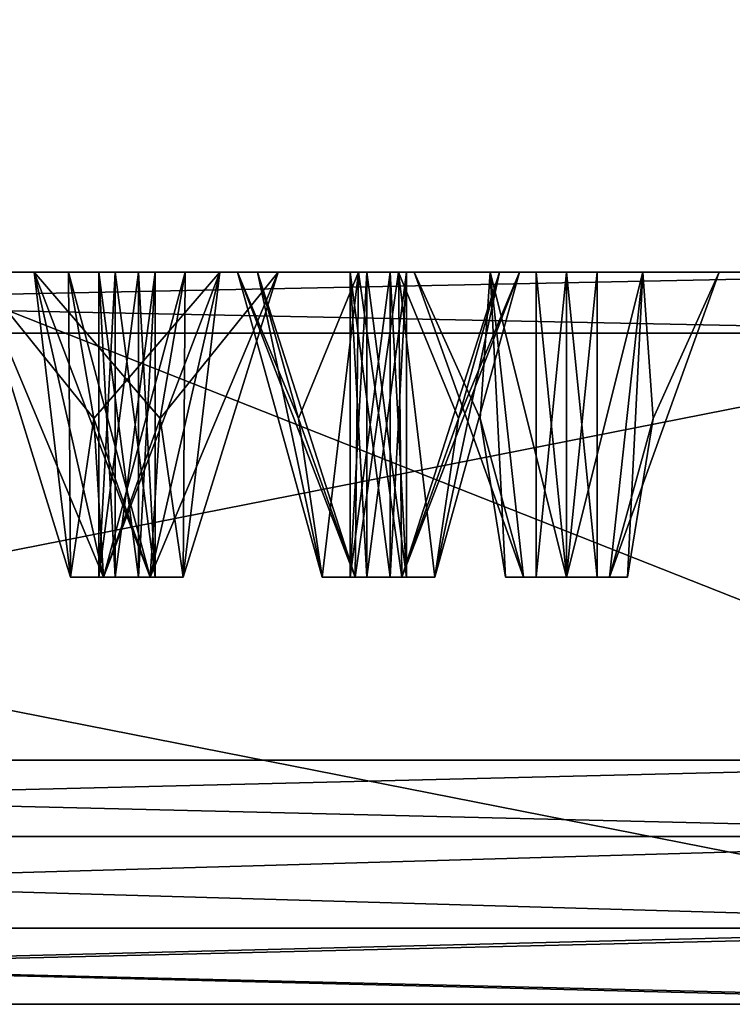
# Model space of a CAD drawing. Header units: millimetres. Extents: x -112 to 112, y -106 to 1587.
# Tile 147 of 158: x 32 to 43, y 1377 to 1393. Entities that reach past the tile are written whole.
import ezdxf

# ---------------------------------------------------------------- set-up
doc = ezdxf.new("R2010")
doc.units = ezdxf.units.MM
doc.header["$LTSCALE"] = 65.185185
for name, color, linetype in [('1348', 7, 'CONTINUOUS'), ('1349', 7, 'CONTINUOUS'), ('1350', 7, 'CONTINUOUS'), ('1351', 7, 'CONTINUOUS'), ('1352', 7, 'CONTINUOUS'), ('1353', 7, 'CONTINUOUS'), ('1355', 7, 'CONTINUOUS'), ('1356', 7, 'CONTINUOUS'), ('1357', 7, 'CONTINUOUS'), ('1362', 7, 'CONTINUOUS'), ('1363', 7, 'CONTINUOUS'), ('1364', 7, 'CONTINUOUS'), ('1365', 7, 'CONTINUOUS'), ('1366', 7, 'CONTINUOUS'), ('1367', 7, 'CONTINUOUS'), ('1443', 7, 'CONTINUOUS'), ('1444', 7, 'CONTINUOUS'), ('1445', 7, 'CONTINUOUS'), ('1446', 7, 'CONTINUOUS'), ('1447', 7, 'CONTINUOUS'), ('1503', 7, 'CONTINUOUS'), ('1504', 7, 'CONTINUOUS'), ('1505', 7, 'CONTINUOUS'), ('1506', 7, 'CONTINUOUS'), ('1507', 7, 'CONTINUOUS'), ('1628', 7, 'CONTINUOUS'), ('1629', 7, 'CONTINUOUS'), ('1630', 7, 'CONTINUOUS'), ('1631', 7, 'CONTINUOUS'), ('1632', 7, 'CONTINUOUS'), ('1633', 7, 'CONTINUOUS'), ('1634', 7, 'CONTINUOUS'), ('1635', 7, 'CONTINUOUS'), ('1636', 7, 'CONTINUOUS'), ('1637', 7, 'CONTINUOUS'), ('1638', 7, 'CONTINUOUS'), ('1639', 7, 'CONTINUOUS'), ('1640', 7, 'CONTINUOUS'), ('1641', 7, 'CONTINUOUS'), ('1642', 7, 'CONTINUOUS'), ('1757', 7, 'CONTINUOUS'), ('1758', 7, 'CONTINUOUS'), ('1825', 7, 'CONTINUOUS'), ('1826', 7, 'CONTINUOUS'), ('1827', 7, 'CONTINUOUS'), ('1828', 7, 'CONTINUOUS'), ('1829', 7, 'CONTINUOUS')]:
    doc.layers.add(name, color=color, linetype=linetype)

msp = doc.modelspace()

# ---------------------------------------------------------------- linework, layer by layer
at = {"layer": '1348', "linetype": 'CONTINUOUS'}
for points in [[(0, 1381.2, 400), (50, 1381.2, 386.603), (0, 1400.957, 400), (0, 1381.2, 400)], [(0, 1400.957, 400), (50, 1381.2, 386.603), (50, 1400.957, 386.603), (0, 1400.957, 400)]]:
    msp.add_3dface(points, dxfattribs=at)
at = {"layer": '1349', "linetype": 'CONTINUOUS'}
for points in [[(50, 1381.2, 386.603), (0, 1381.2, 400), (51.377, 1381.2, 388.983), (50, 1381.2, 386.603)], [(51.377, 1381.2, 388.983), (0, 1381.2, 400), (0, 1381.2, 402.75), (51.377, 1381.2, 388.983)], [(51.377, 1381.2, 211.017), (0, 1381.2, 197.25), (0, 1381.2, 200), (51.377, 1381.2, 211.017)], [(50, 1381.2, 213.397), (51.377, 1381.2, 211.017), (0, 1381.2, 200), (50, 1381.2, 213.397)]]:
    msp.add_3dface(points, dxfattribs=at)
at = {"layer": '1350', "linetype": 'CONTINUOUS'}
for points in [[(0, 1378.45, 404), (52, 1378.45, 390.067), (0, 1379.95, 404), (0, 1378.45, 404)], [(0, 1379.95, 404), (52, 1378.45, 390.067), (52, 1379.95, 390.067), (0, 1379.95, 404)]]:
    msp.add_3dface(points, dxfattribs=at)
at = {"layer": '1351', "linetype": 'CONTINUOUS'}
for points in [[(51.377, 1377.2, 388.983), (0, 1377.2, 402.75), (0, 1377.2, 400.25), (51.377, 1377.2, 388.983)], [(50.127, 1377.2, 386.818), (51.377, 1377.2, 388.983), (0, 1377.2, 400.25), (50.127, 1377.2, 386.818)], [(0, 1377.2, 197.25), (51.377, 1377.2, 211.017), (0, 1377.2, 199.75), (0, 1377.2, 197.25)], [(0, 1377.2, 199.75), (51.377, 1377.2, 211.017), (50.127, 1377.2, 213.182), (0, 1377.2, 199.75)]]:
    msp.add_3dface(points, dxfattribs=at)
at = {"layer": '1352', "linetype": 'CONTINUOUS'}
for points in [[(49.5, 1378.45, 385.737), (0, 1378.45, 399), (49.5, 1388.2, 385.737), (49.5, 1378.45, 385.737)], [(49.5, 1388.2, 385.737), (0, 1378.45, 399), (0, 1388.2, 399), (49.5, 1388.2, 385.737)]]:
    msp.add_3dface(points, dxfattribs=at)
at = {"layer": '1353', "linetype": 'CONTINUOUS'}
for points in [[(0, 1389.2, 202), (49.002, 1389.2, 215.131), (0, 1389.2, 210.5), (0, 1389.2, 202)], [(49.002, 1389.2, 215.131), (17.461, 1389.2, 212.22), (0, 1389.2, 210.5), (49.002, 1389.2, 215.131)], [(49.002, 1389.2, 384.869), (0, 1389.2, 398), (34.25, 1389.2, 382.687), (49.002, 1389.2, 384.869)], [(34.25, 1389.2, 382.687), (0, 1389.2, 398), (31.772, 1389.2, 382.361), (34.25, 1389.2, 382.687)], [(31.772, 1389.2, 382.361), (0, 1389.2, 398), (30.815, 1389.2, 380.051), (31.772, 1389.2, 382.361)], [(17.461, 1389.2, 212.22), (49.002, 1389.2, 215.131), (19.34, 1389.2, 213.868), (17.461, 1389.2, 212.22)], [(49.002, 1389.2, 215.131), (31.772, 1389.2, 217.639), (19.34, 1389.2, 213.868), (49.002, 1389.2, 215.131)], [(31.772, 1389.2, 217.639), (30.815, 1389.2, 219.949), (19.34, 1389.2, 213.868), (31.772, 1389.2, 217.639)], [(30.815, 1389.2, 380.051), (31.053, 1389.2, 327.991), (32.337, 1389.2, 221.932), (30.815, 1389.2, 380.051)], [(32.337, 1389.2, 221.932), (31.053, 1389.2, 272.009), (30.815, 1389.2, 219.949), (32.337, 1389.2, 221.932)], [(32.337, 1389.2, 378.068), (30.815, 1389.2, 380.051), (32.337, 1389.2, 221.932), (32.337, 1389.2, 378.068)], [(31.053, 1389.2, 327.991), (31.053, 1389.2, 272.009), (32.337, 1389.2, 221.932), (31.053, 1389.2, 327.991)], [(49.002, 1389.2, 215.131), (34.25, 1389.2, 217.313), (31.772, 1389.2, 217.639), (49.002, 1389.2, 215.131)], [(34.815, 1389.2, 378.394), (32.337, 1389.2, 378.068), (34.815, 1389.2, 221.606), (34.815, 1389.2, 378.394)], [(34.815, 1389.2, 221.606), (32.337, 1389.2, 378.068), (32.337, 1389.2, 221.932), (34.815, 1389.2, 221.606)], [(34.25, 1389.2, 217.313), (49.002, 1389.2, 215.131), (35.772, 1389.2, 219.296), (34.25, 1389.2, 217.313)], [(49.002, 1389.2, 384.869), (34.25, 1389.2, 382.687), (47.229, 1389.2, 374.58), (49.002, 1389.2, 384.869)], [(34.25, 1389.2, 382.687), (35.772, 1389.2, 380.704), (45.84, 1389.2, 372.501), (34.25, 1389.2, 382.687)], [(47.229, 1389.2, 374.58), (34.25, 1389.2, 382.687), (45.84, 1389.2, 372.501), (47.229, 1389.2, 374.58)], [(35.107, 1389.2, 314.542), (35.434, 1389.2, 317.021), (34.815, 1389.2, 378.394), (35.107, 1389.2, 314.542)], [(34.815, 1389.2, 378.394), (35.434, 1389.2, 317.021), (35.772, 1389.2, 380.704), (34.815, 1389.2, 378.394)], [(35.107, 1389.2, 285.458), (35.107, 1389.2, 314.542), (34.815, 1389.2, 378.394), (35.107, 1389.2, 285.458)], [(35.107, 1389.2, 285.458), (34.815, 1389.2, 378.394), (34.815, 1389.2, 221.606), (35.107, 1389.2, 285.458)], [(35.772, 1389.2, 219.296), (35.107, 1389.2, 285.458), (34.815, 1389.2, 221.606), (35.772, 1389.2, 219.296)], [(37.091, 1389.2, 313.02), (35.107, 1389.2, 314.542), (37.091, 1389.2, 286.98), (37.091, 1389.2, 313.02)], [(37.091, 1389.2, 286.98), (35.107, 1389.2, 314.542), (35.107, 1389.2, 285.458), (37.091, 1389.2, 286.98)], [(35.434, 1389.2, 282.979), (35.107, 1389.2, 285.458), (35.772, 1389.2, 219.296), (35.434, 1389.2, 282.979)], [(35.434, 1389.2, 317.021), (37.743, 1389.2, 317.977), (35.772, 1389.2, 380.704), (35.434, 1389.2, 317.021)], [(37.743, 1389.2, 282.023), (35.434, 1389.2, 282.979), (35.772, 1389.2, 219.296), (37.743, 1389.2, 282.023)], [(49.002, 1389.2, 215.131), (45.84, 1389.2, 227.499), (35.772, 1389.2, 219.296), (49.002, 1389.2, 215.131)], [(37.743, 1389.2, 317.977), (39.727, 1389.2, 316.455), (35.772, 1389.2, 380.704), (37.743, 1389.2, 317.977)], [(39.727, 1389.2, 316.455), (41.75, 1389.2, 302.165), (35.772, 1389.2, 380.704), (39.727, 1389.2, 316.455)], [(41.75, 1389.2, 302.165), (43, 1389.2, 300), (35.772, 1389.2, 380.704), (41.75, 1389.2, 302.165)], [(43, 1389.2, 300), (43.547, 1389.2, 346.609), (35.772, 1389.2, 380.704), (43, 1389.2, 300)], [(45.84, 1389.2, 227.499), (37.743, 1389.2, 282.023), (35.772, 1389.2, 219.296), (45.84, 1389.2, 227.499)], [(43.547, 1389.2, 346.609), (45.315, 1389.2, 348.377), (35.772, 1389.2, 380.704), (43.547, 1389.2, 346.609)], [(35.772, 1389.2, 380.704), (45.315, 1389.2, 348.377), (45.84, 1389.2, 372.501), (35.772, 1389.2, 380.704)], [(39.401, 1389.2, 313.977), (37.091, 1389.2, 313.02), (39.25, 1389.2, 302.165), (39.401, 1389.2, 313.977)], [(39.25, 1389.2, 302.165), (37.091, 1389.2, 313.02), (38, 1389.2, 300), (39.25, 1389.2, 302.165)], [(38, 1389.2, 300), (37.091, 1389.2, 313.02), (37.091, 1389.2, 286.98), (38, 1389.2, 300)], [(39.401, 1389.2, 286.023), (38, 1389.2, 300), (37.091, 1389.2, 286.98), (39.401, 1389.2, 286.023)], [(39.727, 1389.2, 283.545), (37.743, 1389.2, 282.023), (45.84, 1389.2, 227.499), (39.727, 1389.2, 283.545)], [(39.25, 1389.2, 297.835), (38, 1389.2, 300), (39.401, 1389.2, 286.023), (39.25, 1389.2, 297.835)], [(41.75, 1389.2, 302.165), (39.401, 1389.2, 313.977), (39.25, 1389.2, 302.165), (41.75, 1389.2, 302.165)], [(41.75, 1389.2, 297.835), (39.25, 1389.2, 297.835), (39.727, 1389.2, 283.545), (41.75, 1389.2, 297.835)], [(39.727, 1389.2, 283.545), (39.25, 1389.2, 297.835), (39.401, 1389.2, 286.023), (39.727, 1389.2, 283.545)], [(39.727, 1389.2, 316.455), (39.401, 1389.2, 313.977), (41.75, 1389.2, 302.165), (39.727, 1389.2, 316.455)], [(41.75, 1389.2, 297.835), (39.727, 1389.2, 283.545), (43.547, 1389.2, 253.391), (41.75, 1389.2, 297.835)], [(43.547, 1389.2, 253.391), (39.727, 1389.2, 283.545), (45.84, 1389.2, 227.499), (43.547, 1389.2, 253.391)], [(43, 1389.2, 300), (41.75, 1389.2, 297.835), (43.547, 1389.2, 253.391), (43, 1389.2, 300)], [(43.547, 1389.2, 346.609), (43, 1389.2, 300), (43.547, 1389.2, 253.391), (43.547, 1389.2, 346.609)]]:
    msp.add_3dface(points, dxfattribs=at)
at = {"layer": '1355', "linetype": 'CONTINUOUS'}
for points in [[(50, 1381.2, 213.397), (0, 1381.2, 200), (50, 1400.957, 213.397), (50, 1381.2, 213.397)], [(50, 1400.957, 213.397), (0, 1381.2, 200), (0, 1400.957, 200), (50, 1400.957, 213.397)]]:
    msp.add_3dface(points, dxfattribs=at)
at = {"layer": '1356', "linetype": 'CONTINUOUS'}
for points in [[(52, 1378.45, 209.933), (0, 1378.45, 196), (52, 1379.95, 209.933), (52, 1378.45, 209.933)], [(52, 1379.95, 209.933), (0, 1378.45, 196), (0, 1379.95, 196), (52, 1379.95, 209.933)]]:
    msp.add_3dface(points, dxfattribs=at)
at = {"layer": '1357', "linetype": 'CONTINUOUS'}
for points in [[(0, 1378.45, 201), (49.5, 1378.45, 214.263), (0, 1388.2, 201), (0, 1378.45, 201)], [(0, 1388.2, 201), (49.5, 1378.45, 214.263), (49.5, 1388.2, 214.263), (0, 1388.2, 201)]]:
    msp.add_3dface(points, dxfattribs=at)
at = {"layer": '1362', "linetype": 'CONTINUOUS'}
for points in [[(51.377, 1381.2, 388.983), (0, 1381.2, 402.75), (52, 1379.95, 390.067), (51.377, 1381.2, 388.983)], [(0, 1381.2, 402.75), (0, 1379.95, 404), (52, 1379.95, 390.067), (0, 1381.2, 402.75)]]:
    msp.add_3dface(points, dxfattribs=at)
at = {"layer": '1363', "linetype": 'CONTINUOUS'}
for points in [[(0, 1381.2, 197.25), (51.377, 1381.2, 211.017), (0, 1379.95, 196), (0, 1381.2, 197.25)], [(51.377, 1381.2, 211.017), (52, 1379.95, 209.933), (0, 1379.95, 196), (51.377, 1381.2, 211.017)]]:
    msp.add_3dface(points, dxfattribs=at)
at = {"layer": '1364', "linetype": 'CONTINUOUS'}
for points in [[(52, 1378.45, 390.067), (0, 1378.45, 404), (51.377, 1377.2, 388.983), (52, 1378.45, 390.067)], [(0, 1378.45, 404), (0, 1377.2, 402.75), (51.377, 1377.2, 388.983), (0, 1378.45, 404)]]:
    msp.add_3dface(points, dxfattribs=at)
at = {"layer": '1365', "linetype": 'CONTINUOUS'}
for points in [[(51.377, 1377.2, 211.017), (0, 1377.2, 197.25), (52, 1378.45, 209.933), (51.377, 1377.2, 211.017)], [(0, 1377.2, 197.25), (0, 1378.45, 196), (52, 1378.45, 209.933), (0, 1377.2, 197.25)]]:
    msp.add_3dface(points, dxfattribs=at)
at = {"layer": '1366', "linetype": 'CONTINUOUS'}
for points in [[(50.127, 1377.2, 386.818), (0, 1377.2, 400.25), (49.5, 1378.45, 385.737), (50.127, 1377.2, 386.818)], [(0, 1377.2, 400.25), (0, 1378.45, 399), (49.5, 1378.45, 385.737), (0, 1377.2, 400.25)]]:
    msp.add_3dface(points, dxfattribs=at)
at = {"layer": '1367', "linetype": 'CONTINUOUS'}
for points in [[(0, 1377.2, 199.75), (50.127, 1377.2, 213.182), (0, 1378.45, 201), (0, 1377.2, 199.75)], [(50.127, 1377.2, 213.182), (49.5, 1378.45, 214.263), (0, 1378.45, 201), (50.127, 1377.2, 213.182)]]:
    msp.add_3dface(points, dxfattribs=at)
at = {"layer": '1443', "linetype": 'CONTINUOUS'}
for points in [[(32.337, 1389.2, 378.068), (34.815, 1389.2, 378.394), (32.751, 1386.8, 379.067), (32.337, 1389.2, 378.068)], [(32.751, 1386.8, 379.067), (34.815, 1389.2, 378.394), (32.911, 1384.2, 379.454), (32.751, 1386.8, 379.067)], [(32.911, 1384.2, 379.454), (34.815, 1389.2, 378.394), (33.676, 1384.2, 379.454), (32.911, 1384.2, 379.454)], [(33.676, 1384.2, 379.454), (34.815, 1389.2, 378.394), (34.217, 1384.2, 379.995), (33.676, 1384.2, 379.454)], [(34.217, 1384.2, 380.76), (34.25, 1389.2, 382.687), (33.836, 1386.8, 381.688), (34.217, 1384.2, 380.76)], [(35.772, 1389.2, 380.704), (34.25, 1389.2, 382.687), (34.217, 1384.2, 380.76), (35.772, 1389.2, 380.704)], [(34.815, 1389.2, 378.394), (35.772, 1389.2, 380.704), (34.217, 1384.2, 379.995), (34.815, 1389.2, 378.394)], [(34.217, 1384.2, 379.995), (35.772, 1389.2, 380.704), (34.217, 1384.2, 380.76), (34.217, 1384.2, 379.995)], [(33.676, 1384.2, 381.301), (34.217, 1384.2, 380.76), (33.836, 1386.8, 381.688), (33.676, 1384.2, 381.301)]]:
    msp.add_3dface(points, dxfattribs=at)
at = {"layer": '1444', "linetype": 'CONTINUOUS'}
for points in [[(32.37, 1384.2, 379.995), (32.911, 1384.2, 379.454), (32.832, 1384.2, 380.569), (32.37, 1384.2, 379.995)], [(32.37, 1384.2, 380.76), (32.37, 1384.2, 379.995), (32.911, 1384.2, 381.301), (32.37, 1384.2, 380.76)], [(32.911, 1384.2, 381.301), (32.37, 1384.2, 379.995), (32.832, 1384.2, 380.569), (32.911, 1384.2, 381.301)], [(32.832, 1384.2, 380.569), (32.911, 1384.2, 379.454), (33.102, 1384.2, 379.916), (32.832, 1384.2, 380.569)], [(33.485, 1384.2, 380.839), (32.911, 1384.2, 381.301), (32.832, 1384.2, 380.569), (33.485, 1384.2, 380.839)], [(32.911, 1384.2, 379.454), (33.676, 1384.2, 379.454), (33.102, 1384.2, 379.916), (32.911, 1384.2, 379.454)], [(33.676, 1384.2, 381.301), (32.911, 1384.2, 381.301), (33.485, 1384.2, 380.839), (33.676, 1384.2, 381.301)], [(33.102, 1384.2, 379.916), (33.676, 1384.2, 379.454), (33.755, 1384.2, 380.186), (33.102, 1384.2, 379.916)], [(33.676, 1384.2, 381.301), (33.485, 1384.2, 380.839), (33.755, 1384.2, 380.186), (33.676, 1384.2, 381.301)], [(33.676, 1384.2, 379.454), (34.217, 1384.2, 379.995), (34.217, 1384.2, 380.76), (33.676, 1384.2, 379.454)], [(33.676, 1384.2, 379.454), (34.217, 1384.2, 380.76), (33.755, 1384.2, 380.186), (33.676, 1384.2, 379.454)], [(34.217, 1384.2, 380.76), (33.676, 1384.2, 381.301), (33.755, 1384.2, 380.186), (34.217, 1384.2, 380.76)]]:
    msp.add_3dface(points, dxfattribs=at)
at = {"layer": '1445', "linetype": 'CONTINUOUS'}
for points in [[(33.102, 1384.2, 379.916), (33.755, 1384.2, 380.186), (33.102, 1389.2, 379.916), (33.102, 1384.2, 379.916)], [(33.102, 1389.2, 379.916), (33.755, 1384.2, 380.186), (33.755, 1389.2, 380.186), (33.102, 1389.2, 379.916)], [(33.755, 1384.2, 380.186), (33.485, 1384.2, 380.839), (33.755, 1389.2, 380.186), (33.755, 1384.2, 380.186)], [(33.485, 1384.2, 380.839), (33.485, 1389.2, 380.839), (33.755, 1389.2, 380.186), (33.485, 1384.2, 380.839)]]:
    msp.add_3dface(points, dxfattribs=at)
at = {"layer": '1446', "linetype": 'CONTINUOUS'}
for points in [[(31.772, 1389.2, 382.361), (30.815, 1389.2, 380.051), (32.37, 1384.2, 380.76), (31.772, 1389.2, 382.361)], [(30.815, 1389.2, 380.051), (32.337, 1389.2, 378.068), (32.37, 1384.2, 379.995), (30.815, 1389.2, 380.051)], [(30.815, 1389.2, 380.051), (32.37, 1384.2, 379.995), (32.37, 1384.2, 380.76), (30.815, 1389.2, 380.051)], [(34.25, 1389.2, 382.687), (31.772, 1389.2, 382.361), (33.836, 1386.8, 381.688), (34.25, 1389.2, 382.687)], [(31.772, 1389.2, 382.361), (33.676, 1384.2, 381.301), (33.836, 1386.8, 381.688), (31.772, 1389.2, 382.361)], [(33.676, 1384.2, 381.301), (31.772, 1389.2, 382.361), (32.911, 1384.2, 381.301), (33.676, 1384.2, 381.301)], [(31.772, 1389.2, 382.361), (32.37, 1384.2, 380.76), (32.911, 1384.2, 381.301), (31.772, 1389.2, 382.361)], [(32.337, 1389.2, 378.068), (32.751, 1386.8, 379.067), (32.37, 1384.2, 379.995), (32.337, 1389.2, 378.068)], [(32.751, 1386.8, 379.067), (32.911, 1384.2, 379.454), (32.37, 1384.2, 379.995), (32.751, 1386.8, 379.067)]]:
    msp.add_3dface(points, dxfattribs=at)
at = {"layer": '1447', "linetype": 'CONTINUOUS'}
for points in [[(33.485, 1384.2, 380.839), (32.832, 1384.2, 380.569), (33.485, 1389.2, 380.839), (33.485, 1384.2, 380.839)], [(32.832, 1384.2, 380.569), (33.102, 1384.2, 379.916), (32.832, 1389.2, 380.569), (32.832, 1384.2, 380.569)], [(33.485, 1389.2, 380.839), (32.832, 1384.2, 380.569), (32.832, 1389.2, 380.569), (33.485, 1389.2, 380.839)], [(33.102, 1384.2, 379.916), (33.102, 1389.2, 379.916), (32.832, 1389.2, 380.569), (33.102, 1384.2, 379.916)]]:
    msp.add_3dface(points, dxfattribs=at)
at = {"layer": '1503', "linetype": 'CONTINUOUS'}
for points in [[(32.337, 1389.2, 221.932), (30.815, 1389.2, 219.949), (32.751, 1386.8, 220.933), (32.337, 1389.2, 221.932)], [(30.815, 1389.2, 219.949), (31.772, 1389.2, 217.639), (32.37, 1384.2, 219.24), (30.815, 1389.2, 219.949)], [(32.751, 1386.8, 220.933), (30.815, 1389.2, 219.949), (32.911, 1384.2, 220.546), (32.751, 1386.8, 220.933)], [(32.911, 1384.2, 220.546), (30.815, 1389.2, 219.949), (32.37, 1384.2, 220.005), (32.911, 1384.2, 220.546)], [(32.37, 1384.2, 220.005), (30.815, 1389.2, 219.949), (32.37, 1384.2, 219.24), (32.37, 1384.2, 220.005)], [(31.772, 1389.2, 217.639), (34.25, 1389.2, 217.313), (32.911, 1384.2, 218.699), (31.772, 1389.2, 217.639)], [(32.37, 1384.2, 219.24), (31.772, 1389.2, 217.639), (32.911, 1384.2, 218.699), (32.37, 1384.2, 219.24)], [(32.911, 1384.2, 218.699), (34.25, 1389.2, 217.313), (33.836, 1386.8, 218.312), (32.911, 1384.2, 218.699)], [(33.676, 1384.2, 218.699), (32.911, 1384.2, 218.699), (33.836, 1386.8, 218.312), (33.676, 1384.2, 218.699)]]:
    msp.add_3dface(points, dxfattribs=at)
at = {"layer": '1504', "linetype": 'CONTINUOUS'}
for points in [[(32.911, 1384.2, 220.546), (32.37, 1384.2, 220.005), (33.102, 1384.2, 220.084), (32.911, 1384.2, 220.546)], [(32.37, 1384.2, 220.005), (32.37, 1384.2, 219.24), (32.911, 1384.2, 218.699), (32.37, 1384.2, 220.005)], [(32.37, 1384.2, 220.005), (32.911, 1384.2, 218.699), (32.832, 1384.2, 219.431), (32.37, 1384.2, 220.005)], [(33.102, 1384.2, 220.084), (32.37, 1384.2, 220.005), (32.832, 1384.2, 219.431), (33.102, 1384.2, 220.084)], [(32.911, 1384.2, 218.699), (33.676, 1384.2, 218.699), (32.832, 1384.2, 219.431), (32.911, 1384.2, 218.699)], [(33.676, 1384.2, 218.699), (33.485, 1384.2, 219.161), (32.832, 1384.2, 219.431), (33.676, 1384.2, 218.699)], [(33.676, 1384.2, 220.546), (32.911, 1384.2, 220.546), (33.755, 1384.2, 219.814), (33.676, 1384.2, 220.546)], [(33.755, 1384.2, 219.814), (32.911, 1384.2, 220.546), (33.102, 1384.2, 220.084), (33.755, 1384.2, 219.814)], [(33.676, 1384.2, 218.699), (34.217, 1384.2, 219.24), (33.485, 1384.2, 219.161), (33.676, 1384.2, 218.699)], [(33.485, 1384.2, 219.161), (34.217, 1384.2, 219.24), (33.755, 1384.2, 219.814), (33.485, 1384.2, 219.161)], [(34.217, 1384.2, 220.005), (33.676, 1384.2, 220.546), (34.217, 1384.2, 219.24), (34.217, 1384.2, 220.005)], [(34.217, 1384.2, 219.24), (33.676, 1384.2, 220.546), (33.755, 1384.2, 219.814), (34.217, 1384.2, 219.24)]]:
    msp.add_3dface(points, dxfattribs=at)
at = {"layer": '1505', "linetype": 'CONTINUOUS'}
for points in [[(32.832, 1384.2, 219.431), (33.485, 1384.2, 219.161), (32.832, 1389.2, 219.431), (32.832, 1384.2, 219.431)], [(33.485, 1384.2, 219.161), (33.485, 1389.2, 219.161), (32.832, 1389.2, 219.431), (33.485, 1384.2, 219.161)], [(33.102, 1384.2, 220.084), (32.832, 1384.2, 219.431), (33.102, 1389.2, 220.084), (33.102, 1384.2, 220.084)], [(33.102, 1389.2, 220.084), (32.832, 1384.2, 219.431), (32.832, 1389.2, 219.431), (33.102, 1389.2, 220.084)]]:
    msp.add_3dface(points, dxfattribs=at)
at = {"layer": '1506', "linetype": 'CONTINUOUS'}
for points in [[(34.815, 1389.2, 221.606), (32.337, 1389.2, 221.932), (33.676, 1384.2, 220.546), (34.815, 1389.2, 221.606)], [(32.337, 1389.2, 221.932), (32.751, 1386.8, 220.933), (33.676, 1384.2, 220.546), (32.337, 1389.2, 221.932)], [(35.772, 1389.2, 219.296), (33.676, 1384.2, 218.699), (33.836, 1386.8, 218.312), (35.772, 1389.2, 219.296)], [(33.676, 1384.2, 218.699), (35.772, 1389.2, 219.296), (34.217, 1384.2, 219.24), (33.676, 1384.2, 218.699)], [(34.815, 1389.2, 221.606), (33.676, 1384.2, 220.546), (34.217, 1384.2, 220.005), (34.815, 1389.2, 221.606)], [(34.25, 1389.2, 217.313), (35.772, 1389.2, 219.296), (33.836, 1386.8, 218.312), (34.25, 1389.2, 217.313)], [(35.772, 1389.2, 219.296), (34.815, 1389.2, 221.606), (34.217, 1384.2, 220.005), (35.772, 1389.2, 219.296)], [(35.772, 1389.2, 219.296), (34.217, 1384.2, 220.005), (34.217, 1384.2, 219.24), (35.772, 1389.2, 219.296)], [(32.751, 1386.8, 220.933), (32.911, 1384.2, 220.546), (33.676, 1384.2, 220.546), (32.751, 1386.8, 220.933)]]:
    msp.add_3dface(points, dxfattribs=at)
at = {"layer": '1507', "linetype": 'CONTINUOUS'}
for points in [[(33.755, 1384.2, 219.814), (33.102, 1384.2, 220.084), (33.755, 1389.2, 219.814), (33.755, 1384.2, 219.814)], [(33.102, 1384.2, 220.084), (33.102, 1389.2, 220.084), (33.755, 1389.2, 219.814), (33.102, 1384.2, 220.084)], [(33.485, 1384.2, 219.161), (33.755, 1384.2, 219.814), (33.485, 1389.2, 219.161), (33.485, 1384.2, 219.161)], [(33.485, 1389.2, 219.161), (33.755, 1384.2, 219.814), (33.755, 1389.2, 219.814), (33.485, 1389.2, 219.161)]]:
    msp.add_3dface(points, dxfattribs=at)
at = {"layer": '1628', "linetype": 'CONTINUOUS'}
for points in [[(35.107, 1389.2, 314.542), (37.091, 1389.2, 313.02), (36.107, 1386.8, 314.956), (35.107, 1389.2, 314.542)], [(36.107, 1386.8, 314.956), (37.091, 1389.2, 313.02), (36.493, 1384.2, 315.116), (36.107, 1386.8, 314.956)], [(36.493, 1384.2, 315.116), (37.091, 1389.2, 313.02), (37.034, 1384.2, 314.575), (36.493, 1384.2, 315.116)], [(37.034, 1384.2, 314.575), (37.091, 1389.2, 313.02), (37.8, 1384.2, 314.575), (37.034, 1384.2, 314.575)], [(37.091, 1389.2, 313.02), (39.401, 1389.2, 313.977), (37.8, 1384.2, 314.575), (37.091, 1389.2, 313.02)], [(37.8, 1384.2, 314.575), (39.401, 1389.2, 313.977), (38.341, 1384.2, 315.116), (37.8, 1384.2, 314.575)], [(39.401, 1389.2, 313.977), (39.727, 1389.2, 316.455), (38.341, 1384.2, 315.116), (39.401, 1389.2, 313.977)], [(38.341, 1384.2, 315.116), (39.727, 1389.2, 316.455), (38.727, 1386.8, 316.041), (38.341, 1384.2, 315.116)], [(38.341, 1384.2, 315.881), (38.341, 1384.2, 315.116), (38.727, 1386.8, 316.041), (38.341, 1384.2, 315.881)]]:
    msp.add_3dface(points, dxfattribs=at)
at = {"layer": '1629', "linetype": 'CONTINUOUS'}
for points in [[(36.493, 1384.2, 315.116), (37.034, 1384.2, 314.575), (36.955, 1384.2, 315.307), (36.493, 1384.2, 315.116)], [(36.493, 1384.2, 315.881), (36.493, 1384.2, 315.116), (37.226, 1384.2, 315.961), (36.493, 1384.2, 315.881)], [(37.226, 1384.2, 315.961), (36.493, 1384.2, 315.116), (36.955, 1384.2, 315.307), (37.226, 1384.2, 315.961)], [(37.034, 1384.2, 316.423), (36.493, 1384.2, 315.881), (37.8, 1384.2, 316.423), (37.034, 1384.2, 316.423)], [(37.8, 1384.2, 316.423), (36.493, 1384.2, 315.881), (37.226, 1384.2, 315.961), (37.8, 1384.2, 316.423)], [(36.955, 1384.2, 315.307), (37.034, 1384.2, 314.575), (37.608, 1384.2, 315.037), (36.955, 1384.2, 315.307)], [(37.034, 1384.2, 314.575), (37.8, 1384.2, 314.575), (38.341, 1384.2, 315.116), (37.034, 1384.2, 314.575)], [(37.034, 1384.2, 314.575), (38.341, 1384.2, 315.116), (37.608, 1384.2, 315.037), (37.034, 1384.2, 314.575)], [(37.879, 1384.2, 315.69), (37.8, 1384.2, 316.423), (37.226, 1384.2, 315.961), (37.879, 1384.2, 315.69)], [(38.341, 1384.2, 315.116), (38.341, 1384.2, 315.881), (37.608, 1384.2, 315.037), (38.341, 1384.2, 315.116)], [(38.341, 1384.2, 315.881), (37.879, 1384.2, 315.69), (37.608, 1384.2, 315.037), (38.341, 1384.2, 315.881)], [(38.341, 1384.2, 315.881), (37.8, 1384.2, 316.423), (37.879, 1384.2, 315.69), (38.341, 1384.2, 315.881)]]:
    msp.add_3dface(points, dxfattribs=at)
at = {"layer": '1630', "linetype": 'CONTINUOUS'}
for points in [[(36.955, 1384.2, 315.307), (37.608, 1384.2, 315.037), (36.955, 1389.2, 315.307), (36.955, 1384.2, 315.307)], [(36.955, 1389.2, 315.307), (37.608, 1384.2, 315.037), (37.608, 1389.2, 315.037), (36.955, 1389.2, 315.307)], [(37.608, 1384.2, 315.037), (37.879, 1384.2, 315.69), (37.608, 1389.2, 315.037), (37.608, 1384.2, 315.037)], [(37.879, 1384.2, 315.69), (37.879, 1389.2, 315.69), (37.608, 1389.2, 315.037), (37.879, 1384.2, 315.69)]]:
    msp.add_3dface(points, dxfattribs=at)
at = {"layer": '1631', "linetype": 'CONTINUOUS'}
for points in [[(35.434, 1389.2, 317.021), (35.107, 1389.2, 314.542), (36.493, 1384.2, 315.881), (35.434, 1389.2, 317.021)], [(35.107, 1389.2, 314.542), (36.107, 1386.8, 314.956), (36.493, 1384.2, 315.881), (35.107, 1389.2, 314.542)], [(37.743, 1389.2, 317.977), (35.434, 1389.2, 317.021), (37.034, 1384.2, 316.423), (37.743, 1389.2, 317.977)], [(35.434, 1389.2, 317.021), (36.493, 1384.2, 315.881), (37.034, 1384.2, 316.423), (35.434, 1389.2, 317.021)], [(37.743, 1389.2, 317.977), (37.034, 1384.2, 316.423), (37.8, 1384.2, 316.423), (37.743, 1389.2, 317.977)], [(39.727, 1389.2, 316.455), (37.743, 1389.2, 317.977), (38.727, 1386.8, 316.041), (39.727, 1389.2, 316.455)], [(37.743, 1389.2, 317.977), (38.341, 1384.2, 315.881), (38.727, 1386.8, 316.041), (37.743, 1389.2, 317.977)], [(38.341, 1384.2, 315.881), (37.743, 1389.2, 317.977), (37.8, 1384.2, 316.423), (38.341, 1384.2, 315.881)], [(36.107, 1386.8, 314.956), (36.493, 1384.2, 315.116), (36.493, 1384.2, 315.881), (36.107, 1386.8, 314.956)]]:
    msp.add_3dface(points, dxfattribs=at)
at = {"layer": '1632', "linetype": 'CONTINUOUS'}
for points in [[(37.226, 1384.2, 315.961), (36.955, 1384.2, 315.307), (37.226, 1389.2, 315.961), (37.226, 1384.2, 315.961)], [(36.955, 1384.2, 315.307), (36.955, 1389.2, 315.307), (37.226, 1389.2, 315.961), (36.955, 1384.2, 315.307)], [(37.879, 1384.2, 315.69), (37.226, 1384.2, 315.961), (37.879, 1389.2, 315.69), (37.879, 1384.2, 315.69)], [(37.879, 1389.2, 315.69), (37.226, 1384.2, 315.961), (37.226, 1389.2, 315.961), (37.879, 1389.2, 315.69)]]:
    msp.add_3dface(points, dxfattribs=at)
at = {"layer": '1633', "linetype": 'CONTINUOUS'}
for points in [[(38, 1389.2, 300), (39.25, 1389.2, 297.835), (39.082, 1386.8, 300), (38, 1389.2, 300)], [(39.082, 1386.8, 300), (39.25, 1389.2, 297.835), (39.5, 1384.2, 300), (39.082, 1386.8, 300)], [(39.25, 1389.2, 297.835), (41.75, 1389.2, 297.835), (40.5, 1384.2, 299), (39.25, 1389.2, 297.835)], [(39.5, 1384.2, 300), (39.25, 1389.2, 297.835), (39.793, 1384.2, 299.293), (39.5, 1384.2, 300)], [(39.793, 1384.2, 299.293), (39.25, 1389.2, 297.835), (40.5, 1384.2, 299), (39.793, 1384.2, 299.293)], [(40.5, 1384.2, 299), (41.75, 1389.2, 297.835), (41.207, 1384.2, 299.293), (40.5, 1384.2, 299)], [(41.75, 1389.2, 297.835), (43, 1389.2, 300), (41.207, 1384.2, 299.293), (41.75, 1389.2, 297.835)], [(41.207, 1384.2, 299.293), (43, 1389.2, 300), (41.918, 1386.8, 300), (41.207, 1384.2, 299.293)], [(41.5, 1384.2, 300), (41.207, 1384.2, 299.293), (41.918, 1386.8, 300), (41.5, 1384.2, 300)]]:
    msp.add_3dface(points, dxfattribs=at)
at = {"layer": '1634', "linetype": 'CONTINUOUS'}
for points in [[(39.5, 1384.2, 300), (39.793, 1384.2, 299.293), (40, 1384.2, 300), (39.5, 1384.2, 300)], [(39.793, 1384.2, 300.707), (39.5, 1384.2, 300), (40.5, 1384.2, 300.5), (39.793, 1384.2, 300.707)], [(40.5, 1384.2, 300.5), (39.5, 1384.2, 300), (40, 1384.2, 300), (40.5, 1384.2, 300.5)], [(39.793, 1384.2, 299.293), (40.5, 1384.2, 299), (41.207, 1384.2, 299.293), (39.793, 1384.2, 299.293)], [(39.793, 1384.2, 299.293), (41.207, 1384.2, 299.293), (40.5, 1384.2, 299.5), (39.793, 1384.2, 299.293)], [(40, 1384.2, 300), (39.793, 1384.2, 299.293), (40.5, 1384.2, 299.5), (40, 1384.2, 300)], [(40.5, 1384.2, 301), (39.793, 1384.2, 300.707), (41.207, 1384.2, 300.707), (40.5, 1384.2, 301)], [(41.207, 1384.2, 300.707), (39.793, 1384.2, 300.707), (40.5, 1384.2, 300.5), (41.207, 1384.2, 300.707)], [(41.207, 1384.2, 299.293), (41.5, 1384.2, 300), (40.5, 1384.2, 299.5), (41.207, 1384.2, 299.293)], [(41.5, 1384.2, 300), (41, 1384.2, 300), (40.5, 1384.2, 299.5), (41.5, 1384.2, 300)], [(41, 1384.2, 300), (41.207, 1384.2, 300.707), (40.5, 1384.2, 300.5), (41, 1384.2, 300)], [(41.5, 1384.2, 300), (41.207, 1384.2, 300.707), (41, 1384.2, 300), (41.5, 1384.2, 300)]]:
    msp.add_3dface(points, dxfattribs=at)
at = {"layer": '1635', "linetype": 'CONTINUOUS'}
for points in [[(40, 1384.2, 300), (40.5, 1384.2, 299.5), (40, 1389.2, 300), (40, 1384.2, 300)], [(40, 1389.2, 300), (40.5, 1384.2, 299.5), (40.5, 1389.2, 299.5), (40, 1389.2, 300)], [(40.5, 1384.2, 299.5), (41, 1384.2, 300), (40.5, 1389.2, 299.5), (40.5, 1384.2, 299.5)], [(41, 1384.2, 300), (41, 1389.2, 300), (40.5, 1389.2, 299.5), (41, 1384.2, 300)]]:
    msp.add_3dface(points, dxfattribs=at)
at = {"layer": '1636', "linetype": 'CONTINUOUS'}
for points in [[(39.25, 1389.2, 302.165), (38, 1389.2, 300), (39.793, 1384.2, 300.707), (39.25, 1389.2, 302.165)], [(38, 1389.2, 300), (39.082, 1386.8, 300), (39.793, 1384.2, 300.707), (38, 1389.2, 300)], [(41.75, 1389.2, 302.165), (39.25, 1389.2, 302.165), (40.5, 1384.2, 301), (41.75, 1389.2, 302.165)], [(39.25, 1389.2, 302.165), (39.793, 1384.2, 300.707), (40.5, 1384.2, 301), (39.25, 1389.2, 302.165)], [(41.75, 1389.2, 302.165), (40.5, 1384.2, 301), (41.207, 1384.2, 300.707), (41.75, 1389.2, 302.165)], [(41.5, 1384.2, 300), (41.75, 1389.2, 302.165), (41.207, 1384.2, 300.707), (41.5, 1384.2, 300)], [(41.75, 1389.2, 302.165), (41.5, 1384.2, 300), (41.918, 1386.8, 300), (41.75, 1389.2, 302.165)], [(43, 1389.2, 300), (41.75, 1389.2, 302.165), (41.918, 1386.8, 300), (43, 1389.2, 300)], [(39.082, 1386.8, 300), (39.5, 1384.2, 300), (39.793, 1384.2, 300.707), (39.082, 1386.8, 300)]]:
    msp.add_3dface(points, dxfattribs=at)
at = {"layer": '1637', "linetype": 'CONTINUOUS'}
for points in [[(40.5, 1384.2, 300.5), (40, 1384.2, 300), (40.5, 1389.2, 300.5), (40.5, 1384.2, 300.5)], [(40, 1384.2, 300), (40, 1389.2, 300), (40.5, 1389.2, 300.5), (40, 1384.2, 300)], [(41, 1384.2, 300), (40.5, 1384.2, 300.5), (41, 1389.2, 300), (41, 1384.2, 300)], [(41, 1389.2, 300), (40.5, 1384.2, 300.5), (40.5, 1389.2, 300.5), (41, 1389.2, 300)]]:
    msp.add_3dface(points, dxfattribs=at)
at = {"layer": '1638', "linetype": 'CONTINUOUS'}
for points in [[(35.107, 1389.2, 285.458), (35.434, 1389.2, 282.979), (36.107, 1386.8, 285.044), (35.107, 1389.2, 285.458)], [(35.434, 1389.2, 282.979), (37.743, 1389.2, 282.023), (37.034, 1384.2, 283.577), (35.434, 1389.2, 282.979)], [(36.107, 1386.8, 285.044), (35.434, 1389.2, 282.979), (36.493, 1384.2, 284.884), (36.107, 1386.8, 285.044)], [(36.493, 1384.2, 284.884), (35.434, 1389.2, 282.979), (36.493, 1384.2, 284.119), (36.493, 1384.2, 284.884)], [(36.493, 1384.2, 284.119), (35.434, 1389.2, 282.979), (37.034, 1384.2, 283.577), (36.493, 1384.2, 284.119)], [(37.034, 1384.2, 283.577), (37.743, 1389.2, 282.023), (37.8, 1384.2, 283.577), (37.034, 1384.2, 283.577)], [(37.743, 1389.2, 282.023), (39.727, 1389.2, 283.545), (37.8, 1384.2, 283.577), (37.743, 1389.2, 282.023)], [(37.8, 1384.2, 283.577), (39.727, 1389.2, 283.545), (38.727, 1386.8, 283.959), (37.8, 1384.2, 283.577)], [(38.341, 1384.2, 284.119), (37.8, 1384.2, 283.577), (38.727, 1386.8, 283.959), (38.341, 1384.2, 284.119)]]:
    msp.add_3dface(points, dxfattribs=at)
at = {"layer": '1639', "linetype": 'CONTINUOUS'}
for points in [[(36.493, 1384.2, 284.884), (36.493, 1384.2, 284.119), (36.955, 1384.2, 284.693), (36.493, 1384.2, 284.884)], [(37.034, 1384.2, 285.425), (36.493, 1384.2, 284.884), (37.608, 1384.2, 284.963), (37.034, 1384.2, 285.425)], [(37.608, 1384.2, 284.963), (36.493, 1384.2, 284.884), (36.955, 1384.2, 284.693), (37.608, 1384.2, 284.963)], [(36.493, 1384.2, 284.119), (37.034, 1384.2, 283.577), (37.8, 1384.2, 283.577), (36.493, 1384.2, 284.119)], [(36.493, 1384.2, 284.119), (37.8, 1384.2, 283.577), (37.226, 1384.2, 284.039), (36.493, 1384.2, 284.119)], [(36.955, 1384.2, 284.693), (36.493, 1384.2, 284.119), (37.226, 1384.2, 284.039), (36.955, 1384.2, 284.693)], [(37.8, 1384.2, 285.425), (37.034, 1384.2, 285.425), (38.341, 1384.2, 284.884), (37.8, 1384.2, 285.425)], [(38.341, 1384.2, 284.884), (37.034, 1384.2, 285.425), (37.608, 1384.2, 284.963), (38.341, 1384.2, 284.884)], [(37.8, 1384.2, 283.577), (38.341, 1384.2, 284.119), (37.226, 1384.2, 284.039), (37.8, 1384.2, 283.577)], [(38.341, 1384.2, 284.119), (37.879, 1384.2, 284.31), (37.226, 1384.2, 284.039), (38.341, 1384.2, 284.119)], [(37.879, 1384.2, 284.31), (38.341, 1384.2, 284.884), (37.608, 1384.2, 284.963), (37.879, 1384.2, 284.31)], [(38.341, 1384.2, 284.119), (38.341, 1384.2, 284.884), (37.879, 1384.2, 284.31), (38.341, 1384.2, 284.119)]]:
    msp.add_3dface(points, dxfattribs=at)
at = {"layer": '1640', "linetype": 'CONTINUOUS'}
for points in [[(36.955, 1384.2, 284.693), (37.226, 1384.2, 284.039), (36.955, 1389.2, 284.693), (36.955, 1384.2, 284.693)], [(36.955, 1389.2, 284.693), (37.226, 1384.2, 284.039), (37.226, 1389.2, 284.039), (36.955, 1389.2, 284.693)], [(37.226, 1384.2, 284.039), (37.879, 1384.2, 284.31), (37.226, 1389.2, 284.039), (37.226, 1384.2, 284.039)], [(37.879, 1384.2, 284.31), (37.879, 1389.2, 284.31), (37.226, 1389.2, 284.039), (37.879, 1384.2, 284.31)]]:
    msp.add_3dface(points, dxfattribs=at)
at = {"layer": '1641', "linetype": 'CONTINUOUS'}
for points in [[(37.091, 1389.2, 286.98), (35.107, 1389.2, 285.458), (37.034, 1384.2, 285.425), (37.091, 1389.2, 286.98)], [(35.107, 1389.2, 285.458), (36.107, 1386.8, 285.044), (37.034, 1384.2, 285.425), (35.107, 1389.2, 285.458)], [(37.091, 1389.2, 286.98), (37.034, 1384.2, 285.425), (37.8, 1384.2, 285.425), (37.091, 1389.2, 286.98)], [(39.401, 1389.2, 286.023), (37.091, 1389.2, 286.98), (37.8, 1384.2, 285.425), (39.401, 1389.2, 286.023)], [(39.401, 1389.2, 286.023), (37.8, 1384.2, 285.425), (38.341, 1384.2, 284.884), (39.401, 1389.2, 286.023)], [(39.401, 1389.2, 286.023), (38.341, 1384.2, 284.119), (38.727, 1386.8, 283.959), (39.401, 1389.2, 286.023)], [(38.341, 1384.2, 284.119), (39.401, 1389.2, 286.023), (38.341, 1384.2, 284.884), (38.341, 1384.2, 284.119)], [(39.727, 1389.2, 283.545), (39.401, 1389.2, 286.023), (38.727, 1386.8, 283.959), (39.727, 1389.2, 283.545)], [(36.107, 1386.8, 285.044), (36.493, 1384.2, 284.884), (37.034, 1384.2, 285.425), (36.107, 1386.8, 285.044)]]:
    msp.add_3dface(points, dxfattribs=at)
at = {"layer": '1642', "linetype": 'CONTINUOUS'}
for points in [[(37.608, 1384.2, 284.963), (36.955, 1384.2, 284.693), (37.608, 1389.2, 284.963), (37.608, 1384.2, 284.963)], [(36.955, 1384.2, 284.693), (36.955, 1389.2, 284.693), (37.608, 1389.2, 284.963), (36.955, 1384.2, 284.693)], [(37.879, 1384.2, 284.31), (37.608, 1384.2, 284.963), (37.879, 1389.2, 284.31), (37.879, 1384.2, 284.31)], [(37.879, 1389.2, 284.31), (37.608, 1384.2, 284.963), (37.608, 1389.2, 284.963), (37.879, 1389.2, 284.31)]]:
    msp.add_3dface(points, dxfattribs=at)
at = {"layer": '1757', "linetype": 'CONTINUOUS'}
for points in [[(49.5, 1388.2, 385.737), (0, 1388.2, 399), (49.002, 1389.2, 384.869), (49.5, 1388.2, 385.737)], [(0, 1388.2, 399), (0, 1389.2, 398), (49.002, 1389.2, 384.869), (0, 1388.2, 399)]]:
    msp.add_3dface(points, dxfattribs=at)
at = {"layer": '1758', "linetype": 'CONTINUOUS'}
for points in [[(49.002, 1389.2, 215.131), (0, 1389.2, 202), (49.5, 1388.2, 214.263), (49.002, 1389.2, 215.131)], [(0, 1389.2, 202), (0, 1388.2, 201), (49.5, 1388.2, 214.263), (0, 1389.2, 202)]]:
    msp.add_3dface(points, dxfattribs=at)
at = {"layer": '1825', "linetype": 'CONTINUOUS'}
for points in [[(33.755, 1389.2, 380.186), (33.485, 1389.2, 380.839), (32.832, 1389.2, 380.569), (33.755, 1389.2, 380.186)], [(33.102, 1389.2, 379.916), (33.755, 1389.2, 380.186), (32.832, 1389.2, 380.569), (33.102, 1389.2, 379.916)]]:
    msp.add_3dface(points, dxfattribs=at)
at = {"layer": '1826', "linetype": 'CONTINUOUS'}
for points in [[(32.832, 1389.2, 219.431), (33.485, 1389.2, 219.161), (33.755, 1389.2, 219.814), (32.832, 1389.2, 219.431)], [(33.102, 1389.2, 220.084), (32.832, 1389.2, 219.431), (33.755, 1389.2, 219.814), (33.102, 1389.2, 220.084)]]:
    msp.add_3dface(points, dxfattribs=at)
at = {"layer": '1827', "linetype": 'CONTINUOUS'}
for points in [[(36.955, 1389.2, 315.307), (37.608, 1389.2, 315.037), (37.226, 1389.2, 315.961), (36.955, 1389.2, 315.307)], [(37.608, 1389.2, 315.037), (37.879, 1389.2, 315.69), (37.226, 1389.2, 315.961), (37.608, 1389.2, 315.037)]]:
    msp.add_3dface(points, dxfattribs=at)
at = {"layer": '1828', "linetype": 'CONTINUOUS'}
for points in [[(36.955, 1389.2, 284.693), (37.226, 1389.2, 284.039), (37.608, 1389.2, 284.963), (36.955, 1389.2, 284.693)], [(37.226, 1389.2, 284.039), (37.879, 1389.2, 284.31), (37.608, 1389.2, 284.963), (37.226, 1389.2, 284.039)]]:
    msp.add_3dface(points, dxfattribs=at)
at = {"layer": '1829', "linetype": 'CONTINUOUS'}
for points in [[(41, 1389.2, 300), (40, 1389.2, 300), (40.5, 1389.2, 299.5), (41, 1389.2, 300)], [(40, 1389.2, 300), (41, 1389.2, 300), (40.5, 1389.2, 300.5), (40, 1389.2, 300)]]:
    msp.add_3dface(points, dxfattribs=at)

doc.saveas('drawing.dxf')
